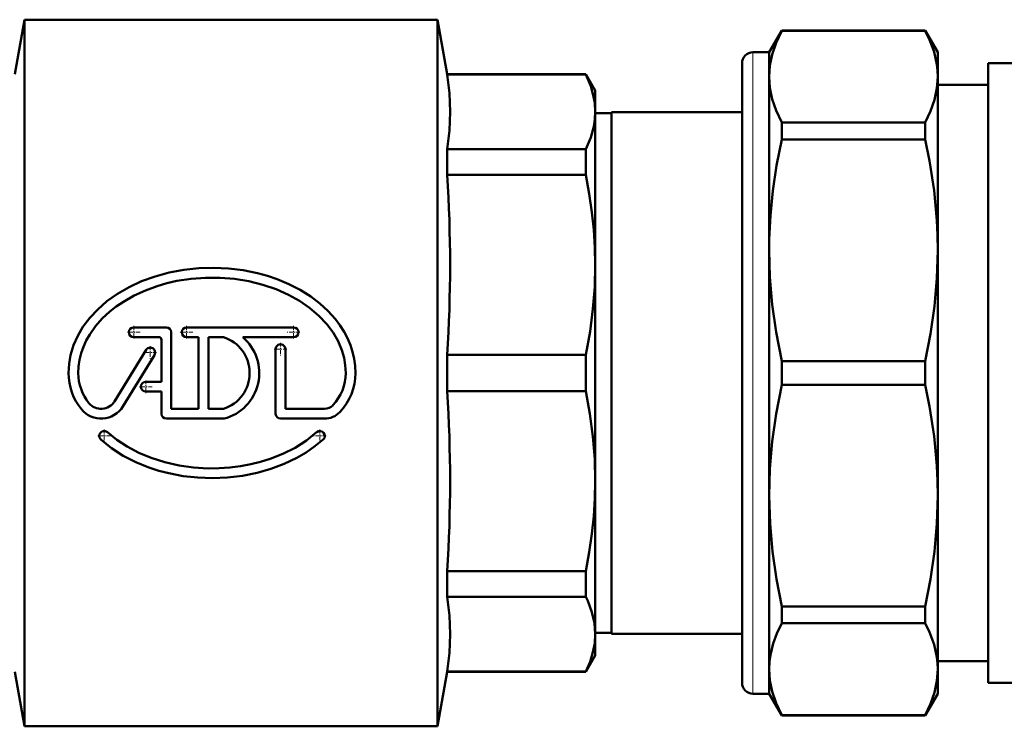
# Model space of a CAD drawing. Extents: x -1438 to 1837, y -1689 to 607.
# Tile 41 of 92: x -778 to -687, y -201 to -136. Entities that reach past the tile are written whole.
import ezdxf

# ---------------------------------------------------------------- set-up
doc = ezdxf.new("R2010")
doc.units = 0
doc.linetypes.add('DASHDOT', pattern=[18.5, 12, -3, 0.5, -3])

msp = doc.modelspace()

# ---------------------------------------------------------------- linework, layer by layer
at = {"color": 7, "lineweight": 50}
for p, q in [((-778.108, -141.43), (-777.226, -136.43)), ((-739.226, -136.43), (-777.226, -136.43)), ((-777.226, -136.43), (-777.226, -201.43)), ((-739.226, -136.43), (-739.226, -168.93)), ((-738.344, -141.43), (-739.226, -136.43)), ((-708.726, -139.43), (-707.571, -137.43)), ((-707.571, -137.43), (-707.571, -137.449)), ((-694.381, -137.43), (-707.571, -137.43)), ((-694.381, -137.449), (-707.571, -137.449)), ((-694.381, -137.43), (-694.381, -137.449)), ((-693.226, -139.43), (-694.381, -137.43)), ((-708.726, -139.43), (-710.226, -139.43)), ((-708.726, -139.43), (-708.726, -141.675)), ((-693.226, -139.43), (-693.226, -141.675)), ((-711.226, -140.43), (-711.226, -189.082)), ((-688.601, -148.461), (-688.601, -140.43)), ((-688.601, -140.43), (-670.256, -140.43)), ((-738.344, -141.43), (-738.344, -141.481)), ((-738.344, -141.43), (-725.592, -141.43)), ((-738.344, -141.481), (-725.592, -141.481)), ((-725.592, -141.43), (-725.592, -141.481)), ((-724.726, -142.93), (-725.592, -141.43)), ((-708.726, -141.675), (-708.726, -157.641)), ((-693.226, -141.675), (-693.226, -157.641)), ((-724.726, -142.93), (-724.726, -144.909)), ((-693.226, -142.43), (-688.601, -142.43)), ((-724.726, -144.909), (-724.726, -158.98)), ((-723.226, -145.028), (-724.726, -145.028)), ((-723.226, -192.93), (-723.226, -144.93)), ((-711.226, -144.93), (-723.226, -144.93)), ((-694.381, -145.902), (-707.571, -145.902)), ((-707.571, -145.902), (-707.571, -147.436)), ((-694.381, -145.902), (-694.381, -147.436)), ((-694.381, -147.436), (-707.571, -147.436)), ((-725.592, -148.337), (-738.344, -148.337)), ((-738.344, -148.337), (-738.344, -150.704)), ((-725.592, -148.337), (-725.592, -150.704)), ((-688.601, -168.478), (-688.601, -148.461)), ((-738.344, -150.704), (-725.592, -150.704)), ((-708.726, -157.641), (-708.726, -180.219)), ((-693.226, -157.641), (-693.226, -180.219)), ((-724.726, -158.98), (-724.726, -168.93)), ((-764.176, -164.73), (-767.176, -164.73)), ((-752.476, -164.73), (-762.316, -164.73)), ((-767.176, -165.63), (-764.866, -165.63)), ((-763.726, -165.18), (-763.726, -172.23)), ((-762.316, -165.63), (-761.206, -165.63)), ((-761.206, -172.23), (-761.206, -165.63)), ((-760.306, -165.63), (-758.933, -165.63)), ((-760.306, -165.63), (-760.306, -172.23)), ((-757.151, -165.63), (-752.476, -165.63)), ((-764.626, -169.74), (-764.626, -165.87)), ((-766.045, -166.805), (-768.948, -171.542)), ((-768.181, -172.013), (-765.278, -167.275)), ((-754.126, -172.68), (-754.126, -166.74)), ((-753.226, -166.74), (-753.226, -172.23)), ((-725.592, -167.256), (-738.344, -167.256)), ((-738.344, -167.256), (-738.344, -168.93)), ((-725.592, -168.93), (-725.592, -167.256)), ((-694.381, -167.845), (-707.571, -167.845)), ((-707.571, -167.845), (-707.571, -170.014)), ((-694.381, -167.845), (-694.381, -170.014)), ((-739.226, -168.93), (-739.226, -201.43)), ((-738.344, -168.93), (-738.344, -170.603)), ((-725.592, -170.603), (-725.592, -168.93)), ((-724.726, -168.93), (-724.726, -178.88)), ((-688.601, -197.43), (-688.601, -168.478)), ((-764.626, -169.74), (-766.066, -169.74)), ((-694.381, -170.014), (-707.571, -170.014)), ((-766.066, -170.64), (-764.626, -170.64)), ((-764.626, -172.68), (-764.626, -170.64)), ((-738.344, -170.603), (-725.592, -170.603)), ((-761.206, -172.23), (-763.726, -172.23)), ((-758.933, -172.23), (-760.306, -172.23)), ((-749.626, -172.23), (-753.226, -172.23)), ((-764.176, -173.13), (-758.866, -173.13)), ((-753.676, -173.13), (-749.626, -173.13)), ((-724.726, -178.88), (-724.726, -192.951)), ((-708.726, -180.219), (-708.726, -189.79)), ((-693.226, -180.219), (-693.226, -189.79)), ((-725.592, -187.156), (-738.344, -187.156)), ((-738.344, -187.156), (-738.344, -189.523)), ((-725.592, -187.156), (-725.592, -189.523)), ((-711.226, -189.082), (-711.226, -197.43)), ((-738.344, -189.523), (-725.592, -189.523)), ((-708.726, -189.79), (-708.726, -196.184)), ((-693.226, -189.79), (-693.226, -196.184)), ((-707.571, -190.424), (-707.571, -191.204)), ((-694.381, -190.424), (-707.571, -190.424)), ((-694.381, -190.424), (-694.381, -191.204)), ((-707.571, -191.204), (-707.571, -191.957)), ((-694.381, -191.957), (-707.571, -191.957)), ((-694.381, -191.204), (-694.381, -191.957)), ((-724.726, -192.831), (-723.226, -192.831)), ((-724.726, -192.951), (-724.726, -194.93)), ((-723.226, -192.93), (-711.226, -192.93)), ((-724.726, -194.93), (-725.592, -196.43)), ((-688.601, -195.43), (-693.226, -195.43)), ((-778.108, -196.43), (-777.226, -201.43)), ((-738.344, -196.43), (-739.226, -201.43)), ((-725.592, -196.379), (-738.344, -196.379)), ((-738.344, -196.379), (-738.344, -196.43)), ((-738.344, -196.43), (-725.592, -196.43)), ((-725.592, -196.379), (-725.592, -196.43)), ((-708.726, -196.184), (-708.726, -198.43)), ((-693.226, -196.184), (-693.226, -198.43)), ((-688.601, -197.43), (-670.256, -197.43)), ((-708.726, -198.43), (-710.226, -198.43)), ((-708.726, -198.43), (-707.571, -200.43)), ((-693.226, -198.43), (-694.381, -200.43)), ((-694.381, -200.411), (-707.571, -200.411)), ((-707.571, -200.411), (-707.571, -200.43)), ((-694.381, -200.43), (-707.571, -200.43)), ((-694.381, -200.411), (-694.381, -200.43)), ((-739.226, -201.43), (-777.226, -201.43))]:
    msp.add_line(p, q, dxfattribs=at)
at = {"color": 7, "lineweight": 18}
for p, q in [((-710.226, -139.43), (-710.226, -189.79)), ((-710.226, -189.79), (-710.226, -198.43))]:
    msp.add_line(p, q, dxfattribs=at)
at = {"color": 7, "linetype": 'DASHDOT', "lineweight": 18, "ltscale": 0.02925}
for p, q in [((-767.176, -164.595), (-767.176, -165.765)), ((-762.316, -164.595), (-762.316, -165.765)), ((-752.476, -164.595), (-752.476, -165.765)), ((-766.591, -165.18), (-767.761, -165.18)), ((-761.731, -165.18), (-762.901, -165.18)), ((-765.661, -166.455), (-765.661, -167.625)), ((-753.676, -166.155), (-753.676, -167.325)), ((-765.076, -167.04), (-766.246, -167.04)), ((-753.091, -166.74), (-754.261, -166.74)), ((-765.481, -170.19), (-766.651, -170.19)), ((-766.066, -169.605), (-766.066, -170.775)), ((-769.902, -174.135), (-769.902, -175.305)), ((-750.05, -174.135), (-750.05, -175.305))]:
    msp.add_line(p, q, dxfattribs=at)
at = {"color": 7, "linetype": 'DASHDOT', "lineweight": 18, "ltscale": 0.029251}
for p, q in [((-751.891, -165.18), (-753.061, -165.18)), ((-769.317, -174.72), (-770.487, -174.72)), ((-749.465, -174.72), (-750.635, -174.72))]:
    msp.add_line(p, q, dxfattribs=at)
at = {"color": 7, "lineweight": 50}
for points in [[(-707.571, -137.449), (-708.087, -138.555), (-708.446, -139.618), (-708.656, -140.654), (-708.726, -141.675)], [(-693.226, -141.675), (-693.247, -141.115), (-693.31, -140.555), (-693.418, -139.977), (-693.568, -139.401), (-693.983, -138.273), (-694.381, -137.449)], [(-738.344, -148.337), (-738.147, -146.621), (-738.08, -144.909), (-738.147, -143.197), (-738.344, -141.481)], [(-724.726, -144.909), (-724.778, -144.078), (-724.936, -143.238), (-725.142, -142.551), (-725.592, -141.481)], [(-708.726, -141.675), (-708.656, -142.697), (-708.446, -143.732), (-708.087, -144.796), (-707.571, -145.902)], [(-694.381, -145.902), (-693.889, -144.855), (-693.525, -143.8), (-693.302, -142.74), (-693.226, -141.675)], [(-725.592, -148.337), (-725.142, -147.268), (-724.86, -146.242), (-724.759, -145.573), (-724.726, -144.909)], [(-707.571, -147.436), (-708.042, -149.841), (-708.385, -152.164), (-708.608, -154.43), (-708.715, -156.662), (-708.726, -157.641)], [(-693.226, -157.641), (-693.248, -156.263), (-693.313, -154.888), (-693.42, -153.517), (-693.568, -152.149), (-693.983, -149.426), (-694.381, -147.436)], [(-724.726, -158.98), (-724.759, -157.378), (-724.86, -155.762), (-725.03, -154.12), (-725.272, -152.442), (-725.592, -150.704)], [(-708.726, -157.641), (-708.656, -160.112), (-708.445, -162.615), (-708.086, -165.181), (-707.571, -167.845)], [(-694.381, -167.845), (-693.889, -165.316), (-693.525, -162.77), (-693.302, -160.21), (-693.226, -157.641)], [(-746.776, -168.93), (-746.806, -168.281), (-746.895, -167.635), (-747.043, -166.993), (-747.249, -166.362), (-747.513, -165.737), (-747.83, -165.135), (-748.207, -164.541), (-748.632, -163.975), (-749.314, -163.219), (-750.071, -162.528), (-750.89, -161.905), (-751.864, -161.292), (-752.899, -160.759), (-753.987, -160.305), (-754.884, -160.001), (-755.802, -159.75), (-757.116, -159.484), (-758.451, -159.32), (-759.797, -159.256), (-761.181, -159.295), (-762.557, -159.441), (-763.911, -159.694), (-765.203, -160.043), (-766.453, -160.496), (-767.61, -161.033), (-768.658, -161.636), (-769.637, -162.33), (-770.494, -163.077), (-771.223, -163.857), (-771.851, -164.698), (-772.331, -165.518), (-772.711, -166.383), (-772.983, -167.281), (-773.127, -168.101), (-773.176, -168.93)], [(-724.726, -158.98), (-724.778, -160.99), (-724.937, -163.023), (-725.206, -165.103), (-725.592, -167.256)], [(-772.276, -168.93), (-772.246, -168.321), (-772.157, -167.717), (-772.008, -167.114), (-771.803, -166.525), (-771.539, -165.944), (-771.22, -165.381), (-770.69, -164.629), (-770.074, -163.929), (-769.385, -163.286), (-768.778, -162.808), (-768.132, -162.369), (-767.149, -161.808), (-766.109, -161.328), (-765.026, -160.931), (-764.127, -160.672), (-763.21, -160.465), (-761.897, -160.263), (-760.571, -160.165), (-759.24, -160.171), (-757.912, -160.28), (-756.59, -160.496), (-755.298, -160.817), (-754.08, -161.233), (-752.942, -161.738), (-751.935, -162.297), (-751.001, -162.937), (-750.147, -163.664), (-749.428, -164.426), (-748.836, -165.218), (-748.381, -166.008), (-748.032, -166.839), (-747.836, -167.524), (-747.716, -168.223), (-747.676, -168.93)], [(-707.571, -170.014), (-708.086, -172.678), (-708.445, -175.245), (-708.656, -177.748), (-708.726, -180.219)], [(-693.226, -180.219), (-693.248, -178.841), (-693.313, -177.467), (-693.42, -176.095), (-693.568, -174.728), (-693.983, -172.004), (-694.381, -170.014)], [(-725.592, -170.603), (-725.218, -172.682), (-724.944, -174.768), (-724.779, -176.861), (-724.726, -178.88)], [(-750.351, -174.385), (-751.299, -175.141), (-752.338, -175.801), (-753.451, -176.363), (-754.623, -176.827), (-755.507, -177.102), (-756.412, -177.326), (-757.365, -177.503), (-758.328, -177.625), (-759.332, -177.693), (-760.338, -177.701), (-761.683, -177.619), (-763.013, -177.431), (-764.317, -177.138), (-765.562, -176.744), (-766.708, -176.268), (-767.789, -175.7), (-768.734, -175.083), (-769.601, -174.385)], [(-770.202, -175.055), (-769.216, -175.845), (-768.141, -176.536), (-766.993, -177.128), (-765.786, -177.62), (-764.881, -177.914), (-763.956, -178.155), (-762.634, -178.406), (-761.292, -178.556), (-759.939, -178.605), (-758.557, -178.548), (-757.185, -178.386), (-755.834, -178.117), (-754.566, -177.757), (-753.343, -177.298), (-752.174, -176.738), (-751.315, -176.236), (-750.505, -175.675), (-749.75, -175.055)], [(-725.592, -187.156), (-725.273, -185.42), (-725.03, -183.737), (-724.86, -182.097), (-724.759, -180.479), (-724.726, -178.88)], [(-708.726, -180.219), (-708.651, -182.788), (-708.427, -185.348), (-708.063, -187.895), (-707.571, -190.424)], [(-694.381, -190.424), (-693.889, -187.895), (-693.525, -185.348), (-693.302, -182.788), (-693.226, -180.219)], [(-738.344, -196.379), (-738.147, -194.663), (-738.08, -192.951), (-738.147, -191.238), (-738.344, -189.523)], [(-724.726, -192.951), (-724.801, -191.953), (-725.03, -190.938), (-725.422, -189.886), (-725.592, -189.523)], [(-707.571, -191.957), (-708.012, -192.881), (-708.354, -193.811), (-708.588, -194.745), (-708.691, -195.464), (-708.726, -196.184)], [(-693.226, -196.184), (-693.247, -195.624), (-693.31, -195.064), (-693.418, -194.486), (-693.568, -193.91), (-693.983, -192.782), (-694.381, -191.957)], [(-725.592, -196.379), (-725.205, -195.484), (-724.936, -194.622), (-724.778, -193.781), (-724.726, -192.951)], [(-708.726, -196.184), (-708.656, -197.206), (-708.446, -198.241), (-708.087, -199.305), (-707.571, -200.411)], [(-694.381, -200.411), (-693.889, -199.364), (-693.525, -198.309), (-693.302, -197.248), (-693.226, -196.184)]]:
    msp.add_lwpolyline(points, dxfattribs=at)
for centre, radius, start, end in [((-710.226, -140.43), 1, 90, 180.00001), ((-867.664, -158.98), 129.583, 356.33814, 3.66192), ((-767.176, -165.18), 0.45, 90, 270), ((-764.176, -165.18), 0.45, 360, 90), ((-762.316, -165.18), 0.45, 90, 270), ((-752.476, -165.18), 0.45, 270, 90), ((-764.866, -165.87), 0.24, 359.99162, 90.00838), ((-759.976, -168.93), 3.461, 287.53593, 72.46407), ((-759.976, -168.93), 4.344, 284.80398, 49.43185), ((-765.661, -167.04), 0.45, 328.5, 148.50001), ((-753.676, -166.74), 0.45, 360, 180.00001), ((-767.885, -168.93), 5.291, 179.99999, 219.07331), ((-767.885, -168.93), 4.391, 179.99999, 219.07331), ((-751.989, -168.93), 4.312, 316.39718, 360), ((-751.989, -168.93), 5.213, 316.39718, 0), ((-766.066, -170.19), 0.45, 90, 270), ((-867.664, -178.88), 129.583, 356.33814, 3.66192), ((-770.176, -170.79), 2.34, 219.07331, 328.5), ((-770.176, -170.79), 1.44, 219.07331, 328.5), ((-749.626, -171.18), 1.05, 270, 316.39718), ((-764.176, -172.68), 0.45, 180.00001, 270), ((-753.676, -172.68), 0.45, 180.00001, 270), ((-749.626, -171.18), 1.95, 270, 316.39718), ((-769.902, -174.72), 0.45, 48.09405, 228.09405), ((-750.05, -174.72), 0.45, 311.90595, 131.90595), ((-710.226, -197.43), 1, 179.99999, 270)]:
    msp.add_arc(centre, radius, start, end, dxfattribs=at)

doc.saveas('drawing.dxf')
